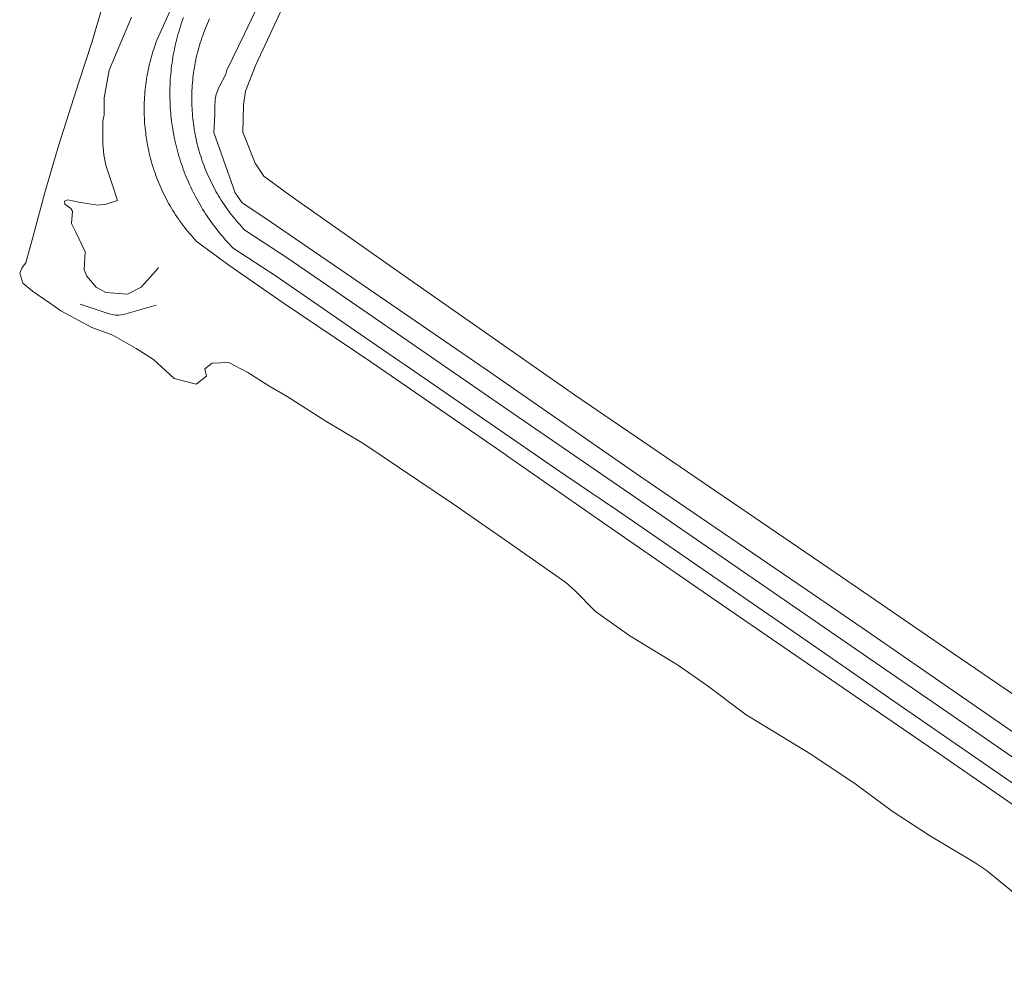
# Model space of a CAD drawing. Header units: metres. Extents: x 66374 to 71914, y 405953 to 412623.
# Tile 5 of 42: x 69778 to 70228, y 407607 to 408044. Entities that reach past the tile are written whole.
import ezdxf

# ---------------------------------------------------------------- set-up
doc = ezdxf.new("R2010")
doc.units = ezdxf.units.M
doc.layers.add('2013-05-24_onderlegger_OVLIJNOBJ', color=252, linetype='Continuous', lineweight=0)

msp = doc.modelspace()

# ---------------------------------------------------------------- linework, layer by layer
at = {"layer": '2013-05-24_onderlegger_OVLIJNOBJ'}
for p, q in [((69840.61, 408034.53), (69859.9, 408077.63)), ((69880.46, 408037.06), (69898.02, 408073.7)), ((69815.21, 408048.7), (69810.64, 408033.12)), ((69885.73, 408022.94), (69898.42, 408050.08)), ((69818.55, 408020.41), (69828.91, 408044.7)), ((69852.59, 408044.51), (69852.16, 408043.32)), ((69850.96, 408039.72), (69850.59, 408038.51)), ((69851.34, 408040.92), (69850.96, 408039.72)), ((69851.74, 408042.13), (69851.34, 408040.92)), ((69852.16, 408043.32), (69851.74, 408042.13)), ((69863.1, 408040.69), (69862.66, 408039.61)), ((69863.56, 408041.77), (69863.1, 408040.69)), ((69864.03, 408042.84), (69863.56, 408041.77)), ((69864.52, 408043.9), (69864.03, 408042.84)), ((69849.9, 408036.08), (69849.58, 408034.85)), ((69850.24, 408037.29), (69849.9, 408036.08)), ((69850.59, 408038.51), (69850.24, 408037.29)), ((69861.03, 408035.22), (69860.66, 408034.1)), ((69861.41, 408036.32), (69861.03, 408035.22)), ((69861.81, 408037.42), (69861.41, 408036.32)), ((69862.23, 408038.52), (69861.81, 408037.42)), ((69862.66, 408039.61), (69862.23, 408038.52)), ((69872.47, 408020.45), (69880.46, 408037.06)), ((69810.64, 408033.12), (69804.71, 408014.98)), ((69839.4, 408031.2), (69839.02, 408030.09)), ((69839.79, 408032.32), (69839.4, 408031.2)), ((69840.19, 408033.42), (69839.79, 408032.32)), ((69840.61, 408034.53), (69840.19, 408033.42)), ((69848.7, 408031.16), (69848.44, 408029.92)), ((69848.98, 408032.39), (69848.7, 408031.16)), ((69849.27, 408033.63), (69848.98, 408032.39)), ((69849.58, 408034.85), (69849.27, 408033.63)), ((69859.64, 408030.74), (69859.33, 408029.61)), ((69859.96, 408031.87), (69859.64, 408030.74)), ((69860.3, 408032.99), (69859.96, 408031.87)), ((69860.66, 408034.1), (69860.3, 408032.99)), ((69837.99, 408026.7), (69837.67, 408025.57)), ((69838.32, 408027.84), (69837.99, 408026.7)), ((69838.66, 408028.96), (69838.32, 408027.84)), ((69839.02, 408030.09), (69838.66, 408028.96)), ((69847.75, 408026.19), (69847.55, 408024.94)), ((69847.96, 408027.44), (69847.75, 408026.19)), ((69848.2, 408028.68), (69847.96, 408027.44)), ((69848.44, 408029.92), (69848.2, 408028.68)), ((69858.49, 408026.2), (69858.24, 408025.06)), ((69858.76, 408027.34), (69858.49, 408026.2)), ((69859.03, 408028.48), (69858.76, 408027.34)), ((69859.33, 408029.61), (69859.03, 408028.48)), ((69836.82, 408022.13), (69836.57, 408020.98)), ((69837.09, 408023.28), (69836.82, 408022.13)), ((69837.38, 408024.42), (69837.09, 408023.28)), ((69837.67, 408025.57), (69837.38, 408024.42)), ((69847.2, 408022.43), (69847.05, 408021.18)), ((69847.37, 408023.69), (69847.2, 408022.43)), ((69847.55, 408024.94), (69847.37, 408023.69)), ((69857.8, 408022.76), (69857.6, 408021.6)), ((69858.01, 408023.91), (69857.8, 408022.76)), ((69858.24, 408025.06), (69858.01, 408023.91)), ((69881, 408010.93), (69885.73, 408022.94)), ((69816.33, 408007.74), (69818.55, 408020.41)), ((69835.9, 408017.51), (69835.71, 408016.34)), ((69836.11, 408018.67), (69835.9, 408017.51)), ((69836.33, 408019.82), (69836.11, 408018.67)), ((69836.57, 408020.98), (69836.33, 408019.82)), ((69846.69, 408017.4), (69846.6, 408016.14)), ((69846.8, 408018.66), (69846.69, 408017.4)), ((69846.92, 408019.92), (69846.8, 408018.66)), ((69847.05, 408021.18), (69846.92, 408019.92)), ((69857.09, 408018.13), (69856.95, 408016.97)), ((69857.24, 408019.29), (69857.09, 408018.13)), ((69857.41, 408020.45), (69857.24, 408019.29)), ((69857.6, 408021.6), (69857.41, 408020.45)), ((69868.73, 408012.5), (69872.02, 408018.59)), ((69872.02, 408018.59), (69872.47, 408020.45)), ((69804.71, 408014.98), (69795.66, 407986.37)), ((69835.23, 408012.84), (69835.1, 408011.66)), ((69835.38, 408014.01), (69835.23, 408012.84)), ((69835.54, 408015.17), (69835.38, 408014.01)), ((69835.71, 408016.34), (69835.54, 408015.17)), ((69846.48, 408013.61), (69846.43, 408012.35)), ((69846.53, 408014.88), (69846.48, 408013.61)), ((69846.6, 408016.14), (69846.53, 408014.88)), ((69856.63, 408013.47), (69856.55, 408012.3)), ((69856.72, 408014.64), (69856.63, 408013.47)), ((69856.82, 408015.8), (69856.72, 408014.64)), ((69856.95, 408016.97), (69856.82, 408015.8)), ((69834.81, 408008.14), (69834.74, 408006.96)), ((69834.89, 408009.31), (69834.81, 408008.14)), ((69834.99, 408010.49), (69834.89, 408009.31)), ((69835.1, 408011.66), (69834.99, 408010.49)), ((69846.41, 408011.08), (69846.4, 408009.82)), ((69846.4, 408009.82), (69846.41, 408008.55)), ((69846.43, 408012.35), (69846.41, 408011.08)), ((69846.41, 408008.55), (69846.43, 408007.29)), ((69856.42, 408008.79), (69856.41, 408007.62)), ((69856.45, 408009.96), (69856.42, 408008.79)), ((69856.49, 408011.13), (69856.45, 408009.96)), ((69856.55, 408012.3), (69856.49, 408011.13)), ((69867.15, 408007.33), (69867.51, 408009.34)), ((69867.51, 408009.34), (69868.73, 408012.5)), ((69880.07, 408004.64), (69881, 408010.93)), ((69816.27, 408000), (69816.33, 408007.74)), ((69834.66, 408004.6), (69834.64, 408003.42)), ((69834.69, 408005.78), (69834.66, 408004.6)), ((69834.74, 408006.96), (69834.69, 408005.78)), ((69846.43, 408007.29), (69846.47, 408006.02)), ((69846.47, 408006.02), (69846.52, 408004.76)), ((69846.52, 408004.76), (69846.6, 408003.5)), ((69856.41, 408007.62), (69856.41, 408006.45)), ((69856.41, 408006.45), (69856.43, 408005.28)), ((69856.43, 408005.28), (69856.47, 408004.11)), ((69856.47, 408004.11), (69856.52, 408002.94)), ((69867, 408003.15), (69867.15, 408007.33)), ((69879.79, 407992.13), (69880.07, 408004.64)), ((69815.79, 407997.06), (69816.27, 408000)), ((69834.64, 408003.42), (69834.64, 408002.24)), ((69834.64, 408002.24), (69834.65, 408001.07)), ((69834.65, 408001.07), (69834.68, 407999.89)), ((69834.68, 407999.89), (69834.72, 407998.71)), ((69846.6, 408003.5), (69846.68, 408002.23)), ((69846.68, 408002.23), (69846.78, 408000.97)), ((69846.78, 408000.97), (69846.9, 407999.71)), ((69846.9, 407999.71), (69847.04, 407998.46)), ((69856.52, 408002.94), (69856.59, 408001.77)), ((69856.59, 408001.77), (69856.67, 408000.6)), ((69856.67, 408000.6), (69856.77, 407999.43)), ((69856.77, 407999.43), (69856.89, 407998.27)), ((69866.46, 407991.9), (69866.94, 408000)), ((69866.94, 408000), (69867, 408003.15)), ((69815.79, 407993.65), (69815.79, 407997.06)), ((69834.72, 407998.71), (69834.78, 407997.53)), ((69834.78, 407997.53), (69834.86, 407996.35)), ((69834.86, 407996.35), (69834.95, 407995.18)), ((69834.95, 407995.18), (69835.05, 407994)), ((69847.04, 407998.46), (69847.18, 407997.2)), ((69847.18, 407997.2), (69847.35, 407995.95)), ((69847.35, 407995.95), (69847.53, 407994.69)), ((69847.53, 407994.69), (69847.73, 407993.44)), ((69856.89, 407998.27), (69857.02, 407997.1)), ((69857.02, 407997.1), (69857.17, 407995.94)), ((69857.17, 407995.94), (69857.33, 407994.78)), ((69857.33, 407994.78), (69857.51, 407993.62)), ((69815.72, 407986.83), (69815.79, 407993.65)), ((69835.05, 407994), (69835.18, 407992.83)), ((69835.18, 407992.83), (69835.32, 407991.66)), ((69835.32, 407991.66), (69835.47, 407990.49)), ((69835.47, 407990.49), (69835.64, 407989.32)), ((69847.73, 407993.44), (69847.94, 407992.2)), ((69847.94, 407992.2), (69848.17, 407990.95)), ((69848.17, 407990.95), (69848.41, 407989.71)), ((69857.51, 407993.62), (69857.7, 407992.47)), ((69857.7, 407992.47), (69857.91, 407991.32)), ((69857.91, 407991.32), (69858.13, 407990.17)), ((69858.13, 407990.17), (69858.38, 407989.02)), ((69876.27, 407964.29), (69866.46, 407991.9)), ((69885.35, 407977.92), (69879.79, 407992.13)), ((69795.66, 407986.37), (69789.27, 407964.54)), ((69816.14, 407981.79), (69815.72, 407986.83)), ((69835.64, 407989.32), (69835.82, 407988.16)), ((69835.82, 407988.16), (69836.02, 407986.99)), ((69836.02, 407986.99), (69836.24, 407985.83)), ((69836.24, 407985.83), (69836.47, 407984.68)), ((69848.41, 407989.71), (69848.67, 407988.47)), ((69848.67, 407988.47), (69848.95, 407987.24)), ((69848.95, 407987.24), (69849.24, 407986.01)), ((69849.24, 407986.01), (69849.54, 407984.78)), ((69858.38, 407989.02), (69858.63, 407987.88)), ((69858.63, 407987.88), (69858.9, 407986.74)), ((69858.9, 407986.74), (69859.19, 407985.6)), ((69817.15, 407977.07), (69816.14, 407981.79)), ((69836.47, 407984.68), (69836.72, 407983.53)), ((69836.72, 407983.53), (69836.98, 407982.38)), ((69836.98, 407982.38), (69837.26, 407981.23)), ((69837.26, 407981.23), (69837.55, 407980.09)), ((69849.54, 407984.78), (69849.86, 407983.55)), ((69849.86, 407983.55), (69850.2, 407982.34)), ((69850.2, 407982.34), (69850.55, 407981.12)), ((69850.55, 407981.12), (69850.92, 407979.91)), ((69859.19, 407985.6), (69859.49, 407984.47)), ((69859.49, 407984.47), (69859.81, 407983.35)), ((69859.81, 407983.35), (69860.14, 407982.22)), ((69860.14, 407982.22), (69860.49, 407981.11)), ((69860.49, 407981.11), (69860.85, 407979.99)), ((69820.13, 407967.78), (69817.15, 407977.07)), ((69837.55, 407980.09), (69837.86, 407978.95)), ((69837.86, 407978.95), (69838.18, 407977.81)), ((69838.18, 407977.81), (69838.52, 407976.68)), ((69838.52, 407976.68), (69838.87, 407975.56)), ((69850.92, 407979.91), (69851.3, 407978.7)), ((69851.3, 407978.7), (69851.7, 407977.5)), ((69851.7, 407977.5), (69852.11, 407976.31)), ((69860.85, 407979.99), (69861.23, 407978.88)), ((69861.23, 407978.88), (69861.62, 407977.78)), ((69861.62, 407977.78), (69862.03, 407976.68)), ((69862.03, 407976.68), (69862.45, 407975.59)), ((69889.39, 407971.99), (69885.35, 407977.92)), ((69838.87, 407975.56), (69839.24, 407974.44)), ((69839.24, 407974.44), (69839.63, 407973.32)), ((69839.63, 407973.32), (69840.02, 407972.21)), ((69840.02, 407972.21), (69840.44, 407971.11)), ((69852.11, 407976.31), (69852.54, 407975.11)), ((69852.54, 407975.11), (69852.98, 407973.93)), ((69852.98, 407973.93), (69853.44, 407972.75)), ((69853.44, 407972.75), (69853.91, 407971.58)), ((69862.45, 407975.59), (69862.89, 407974.51)), ((69862.89, 407974.51), (69863.34, 407973.42)), ((69863.34, 407973.42), (69863.81, 407972.35)), ((69863.81, 407972.35), (69864.29, 407971.28)), ((69822.45, 407960.83), (69820.13, 407967.78)), ((69840.44, 407971.11), (69840.87, 407970.01)), ((69840.87, 407970.01), (69841.31, 407968.91)), ((69841.31, 407968.91), (69841.76, 407967.83)), ((69841.76, 407967.83), (69842.24, 407966.75)), ((69853.91, 407971.58), (69854.39, 407970.41)), ((69854.39, 407970.41), (69854.9, 407969.25)), ((69854.9, 407969.25), (69855.41, 407968.09)), ((69855.41, 407968.09), (69855.94, 407966.94)), ((69864.29, 407971.28), (69864.79, 407970.22)), ((69864.79, 407970.22), (69865.3, 407969.17)), ((69865.3, 407969.17), (69865.82, 407968.12)), ((69865.82, 407968.12), (69866.36, 407967.08)), ((69901.48, 407963.1), (69889.39, 407971.99)), ((69789.27, 407964.54), (69783.81, 407944.54)), ((69842.24, 407966.75), (69842.72, 407965.67)), ((69842.72, 407965.67), (69843.22, 407964.6)), ((69843.22, 407964.6), (69843.74, 407963.54)), ((69843.74, 407963.54), (69844.26, 407962.49)), ((69855.94, 407966.94), (69856.49, 407965.8)), ((69856.49, 407965.8), (69857.04, 407964.66)), ((69857.04, 407964.66), (69857.62, 407963.54)), ((69857.62, 407963.54), (69858.2, 407962.42)), ((69866.36, 407967.08), (69866.91, 407966.05)), ((69866.91, 407966.05), (69867.48, 407965.02)), ((69867.48, 407965.02), (69868.06, 407964.01)), ((69868.06, 407964.01), (69868.65, 407963)), ((69879.46, 407959.72), (69876.27, 407964.29)), ((69953.42, 407926.5), (69901.48, 407963.1)), ((69798.22, 407960.54), (69799.69, 407961.09)), ((69798.38, 407959.2), (69798.22, 407960.54)), ((69801.12, 407957.14), (69798.38, 407959.2)), ((69799.69, 407961.09), (69805.5, 407959.84)), ((69805.5, 407959.84), (69813.4, 407958.71)), ((69813.4, 407958.71), (69817.25, 407959.17)), ((69817.25, 407959.17), (69822.45, 407960.83)), ((69844.26, 407962.49), (69844.81, 407961.44)), ((69844.81, 407961.44), (69845.36, 407960.4)), ((69845.36, 407960.4), (69845.93, 407959.37)), ((69845.93, 407959.37), (69846.52, 407958.34)), ((69858.2, 407962.42), (69858.8, 407961.3)), ((69858.8, 407961.3), (69859.42, 407960.2)), ((69859.42, 407960.2), (69860.05, 407959.1)), ((69860.05, 407959.1), (69860.69, 407958.01)), ((69868.65, 407963), (69869.26, 407962)), ((69869.26, 407962), (69869.88, 407961)), ((69869.88, 407961), (69870.52, 407960.02)), ((69870.52, 407960.02), (69871.16, 407959.04)), ((69871.16, 407959.04), (69871.83, 407958.08)), ((69889.33, 407953.15), (69879.46, 407959.72)), ((69801.85, 407955.97), (69801.12, 407957.14)), ((69801.34, 407950.37), (69801.85, 407955.97)), ((69846.52, 407958.34), (69847.11, 407957.33)), ((69847.11, 407957.33), (69847.72, 407956.32)), ((69847.72, 407956.32), (69848.35, 407955.32)), ((69848.35, 407955.32), (69848.99, 407954.33)), ((69848.99, 407954.33), (69849.64, 407953.34)), ((69860.69, 407958.01), (69861.35, 407956.93)), ((69861.35, 407956.93), (69862.02, 407955.85)), ((69862.02, 407955.85), (69862.7, 407954.79)), ((69862.7, 407954.79), (69863.4, 407953.73)), ((69871.83, 407958.08), (69872.5, 407957.12)), ((69872.5, 407957.12), (69873.19, 407956.17)), ((69873.19, 407956.17), (69873.89, 407955.23)), ((69873.89, 407955.23), (69874.6, 407954.3)), ((69874.6, 407954.3), (69875.32, 407953.38)), ((69803.42, 407946.4), (69801.34, 407950.37)), ((69849.64, 407953.34), (69850.3, 407952.37)), ((69850.3, 407952.37), (69850.98, 407951.4)), ((69850.98, 407951.4), (69851.67, 407950.44)), ((69851.67, 407950.44), (69852.37, 407949.5)), ((69863.4, 407953.73), (69864.1, 407952.69)), ((69864.1, 407952.69), (69864.83, 407951.65)), ((69864.83, 407951.65), (69865.56, 407950.62)), ((69865.56, 407950.62), (69866.31, 407949.6)), ((69866.31, 407949.6), (69867.07, 407948.59)), ((69875.32, 407953.38), (69876.06, 407952.47)), ((69876.06, 407952.47), (69876.81, 407951.57)), ((69876.81, 407951.57), (69877.57, 407950.68)), ((69877.57, 407950.68), (69878.35, 407949.8)), ((69878.35, 407949.8), (69879.13, 407948.94)), ((69924.11, 407929.47), (69889.33, 407953.15)), ((69807.66, 407937.38), (69803.42, 407946.4)), ((69852.37, 407949.5), (69853.09, 407948.56)), ((69853.09, 407948.56), (69853.81, 407947.63)), ((69853.81, 407947.63), (69854.55, 407946.71)), ((69854.55, 407946.71), (69855.3, 407945.8)), ((69855.3, 407945.8), (69856.07, 407944.91)), ((69867.07, 407948.59), (69867.85, 407947.59)), ((69867.85, 407947.59), (69868.63, 407946.6)), ((69868.63, 407946.6), (69869.43, 407945.62)), ((69869.43, 407945.62), (69870.24, 407944.65)), ((69879.13, 407948.94), (69879.93, 407948.08)), ((69879.93, 407948.08), (69880.74, 407947.23)), ((69880.74, 407947.23), (69900.48, 407934.27)), ((69783.81, 407944.54), (69780.55, 407932.38)), ((69856.07, 407944.91), (69856.85, 407944.02)), ((69856.85, 407944.02), (69857.63, 407943.14)), ((69857.63, 407943.14), (69858.43, 407942.27)), ((69873.34, 407931.3), (69858.43, 407942.27)), ((69870.24, 407944.65), (69871.07, 407943.68)), ((69871.07, 407943.68), (69871.9, 407942.73)), ((69871.9, 407942.73), (69872.75, 407941.79)), ((69872.75, 407941.79), (69873.61, 407940.86)), ((69873.61, 407940.86), (69874.48, 407939.95)), ((69807.21, 407929.15), (69807.66, 407937.38)), ((69874.48, 407939.95), (69875.36, 407939.04)), ((69875.36, 407939.04), (69894.99, 407926.15)), ((69780.55, 407932.38), (69778.83, 407930.14)), ((69900.48, 407934.27), (69939.06, 407907.78)), ((69778.83, 407930.14), (69777.7, 407927.58)), ((69777.7, 407927.58), (69779.18, 407923.01)), ((69808.4, 407926.17), (69807.21, 407929.15)), ((69840.11, 407928.86), (69833.29, 407921.22)), ((69841.15, 407930.23), (69840.11, 407928.86)), ((69897.75, 407914.24), (69873.34, 407931.3)), ((69990.62, 407883.74), (69924.11, 407929.47)), ((69779.18, 407923.01), (69783.49, 407919.36)), ((69812.66, 407921.22), (69808.4, 407926.17)), ((69894.99, 407926.15), (69933.49, 407899.71)), ((70031.42, 407871.84), (69953.42, 407926.5)), ((69783.49, 407919.36), (69791.35, 407913.93)), ((69817.05, 407918.8), (69812.66, 407921.22)), ((69827.07, 407918.04), (69817.05, 407918.8)), ((69833.29, 407921.22), (69827.07, 407918.04)), ((69791.35, 407913.93), (69796.55, 407910.34)), ((69938.33, 407887.04), (69897.75, 407914.24)), ((69796.55, 407910.34), (69810.72, 407902.78)), ((69805.3, 407913.41), (69818.7, 407908.96)), ((69825.16, 407908.74), (69840.06, 407912.99)), ((69818.7, 407908.96), (69821.55, 407908.39)), ((69821.55, 407908.39), (69823.02, 407908.38)), ((69823.02, 407908.38), (69825.16, 407908.74)), ((69939.06, 407907.78), (70000.92, 407865.06)), ((69810.72, 407902.78), (69820.31, 407899.26)), ((69820.31, 407899.26), (69831.04, 407893.15)), ((69933.49, 407899.71), (69951.39, 407887.35)), ((69831.04, 407893.15), (69838.86, 407888.13)), ((69838.86, 407888.13), (69848.43, 407879.42)), ((69865.74, 407886.4), (69873.31, 407886.75)), ((69873.31, 407886.75), (69882.06, 407882.11)), ((70000, 407844.38), (69938.33, 407887.04)), ((69951.39, 407887.35), (69953.7, 407885.76)), ((69862.34, 407883.81), (69865.74, 407886.4)), ((69863.22, 407880.38), (69862.34, 407883.81)), ((69882.06, 407882.11), (69891.64, 407876.06)), ((69953.7, 407885.76), (70027.15, 407835.14)), ((70061.86, 407834.43), (69990.62, 407883.74)), ((69848.43, 407879.42), (69858.36, 407876.83)), ((69858.36, 407876.83), (69863.22, 407880.38)), ((69891.64, 407876.06), (69899.97, 407871.14)), ((69899.97, 407871.14), (69917.79, 407859.9)), ((70069.78, 407845.79), (70031.42, 407871.84)), ((70000.92, 407865.06), (70056.86, 407826.62)), ((69917.79, 407859.9), (69935.08, 407849.5)), ((69935.08, 407849.5), (69976.18, 407821.82)), ((70000.77, 407843.84), (70000, 407844.38)), ((70046.44, 407812.1), (70000.77, 407843.84)), ((70150.64, 407790.56), (70069.78, 407845.79)), ((70027.15, 407835.14), (70051.16, 407818.91)), ((70143.65, 407778.53), (70061.86, 407834.43)), ((70056.86, 407826.62), (70204.69, 407724.93)), ((69976.18, 407821.82), (70000, 407805.22)), ((70051.16, 407818.91), (70133.9, 407761.86)), ((70094.25, 407778.98), (70046.44, 407812.1)), ((70000, 407805.22), (70027.54, 407785.98)), ((70198.33, 407757.95), (70150.64, 407790.56)), ((70027.54, 407785.98), (70031.53, 407782.59)), ((70031.53, 407782.59), (70041.14, 407772.8)), ((70129.73, 407754.69), (70094.25, 407778.98)), ((70163.02, 407765.31), (70143.65, 407778.53)), ((70041.14, 407772.8), (70056.8, 407761.6)), ((70296.81, 407672.61), (70163.02, 407765.31)), ((70056.8, 407761.6), (70078.51, 407748.38)), ((70133.9, 407761.86), (70181.55, 407728.96)), ((70282.3, 407700.48), (70198.33, 407757.95)), ((70198.61, 407707.49), (70129.73, 407754.69)), ((70078.51, 407748.38), (70092.08, 407738.91)), ((70092.08, 407738.91), (70109.99, 407725.54)), ((70181.55, 407728.96), (70303.33, 407644.8)), ((70109.99, 407725.54), (70112.22, 407724.16)), ((70204.69, 407724.93), (70330.86, 407637.5)), ((70112.22, 407724.16), (70139.58, 407707.55)), ((70139.58, 407707.55), (70160.31, 407693.66)), ((70343.86, 407606.75), (70198.61, 407707.49)), ((70160.31, 407693.66), (70176.82, 407681.44)), ((70176.82, 407681.44), (70193.81, 407670.24)), ((70193.81, 407670.24), (70214.77, 407657.7)), ((70214.77, 407657.7), (70219.73, 407654.43)), ((70219.73, 407654.43), (70233.2, 407643.49))]:
    msp.add_line(p, q, dxfattribs=at)

doc.saveas('drawing.dxf')
